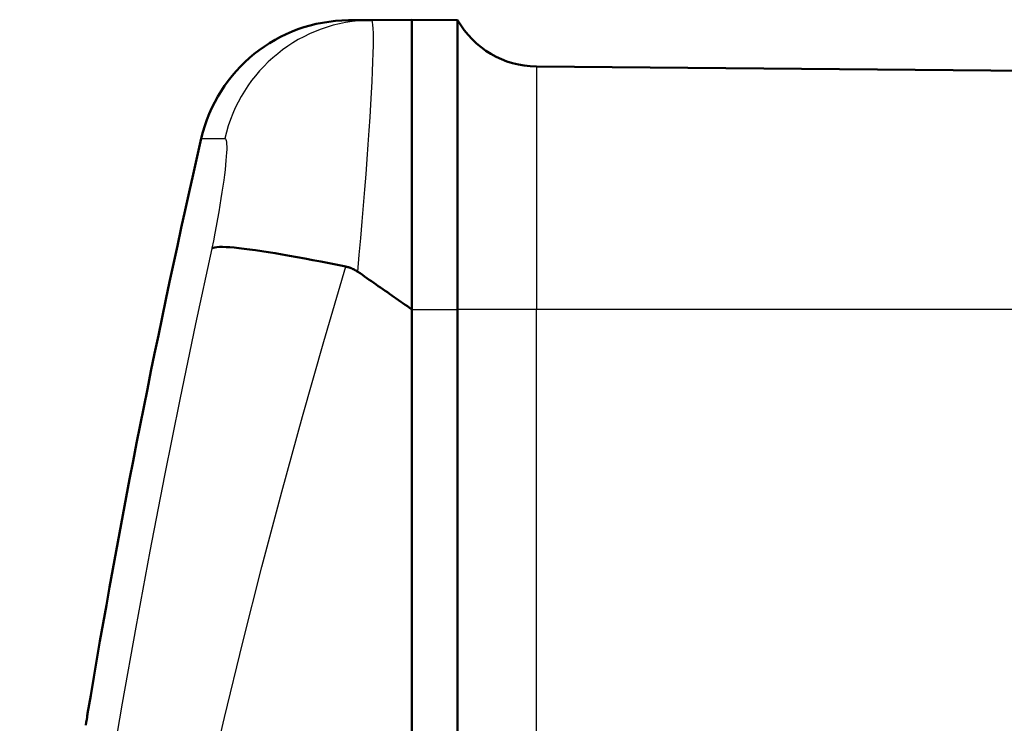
# Model space of a CAD drawing. Header units: millimetres. Extents: x 179 to 1975, y 100 to 1286.
# Tile 35 of 77: x 734 to 766, y 1138 to 1161. Entities that reach past the tile are written whole.
import ezdxf

# ---------------------------------------------------------------- set-up
doc = ezdxf.new("R2010")
doc.units = ezdxf.units.MM
doc.header["$LTSCALE"] = 5
doc.layers.add('Sichtbare Kanten(DIN)', color=7, linetype='Continuous', lineweight=50)
doc.layers.add('Sichtbare tangentiale Kanten(DIN)', color=3, linetype='Continuous', lineweight=25)

msp = doc.modelspace()

# ---------------------------------------------------------------- linework, layer by layer
at = {"layer": 'Sichtbare Kanten(DIN)'}
for p, q in [((745.536, 1160.631), (744.779, 1160.624)), ((746.857, 1160.642), (745.536, 1160.631)), ((746.857, 1151.142), (746.857, 1160.642)), ((746.857, 1160.642), (748.364, 1160.629)), ((748.364, 1160.629), (748.364, 1151.142)), ((783.857, 1158.82), (750.949, 1159.107)), ((746.857, 1151.142), (746.857, 1067.142)), ((746.857, 1151.142), (746.857, 1151.142)), ((746.857, 1151.142), (746.857, 1067.143)), ((748.364, 1067.142), (748.364, 1151.142))]:
    msp.add_line(p, q, dxfattribs=at)
at = {"layer": 'Sichtbare Kanten(DIN)', "flags": 128}
for points in [[(744.698, 1152.544), (744.421, 1152.601), (744.147, 1152.656), (743.876, 1152.709), (743.61, 1152.761), (743.348, 1152.81), (743.093, 1152.857), (742.843, 1152.902), (742.602, 1152.944), (742.369, 1152.984), (742.145, 1153.02), (741.932, 1153.053), (741.729, 1153.083), (741.536, 1153.11), (741.355, 1153.133), (741.187, 1153.152), (741.032, 1153.168), (740.89, 1153.179), (740.762, 1153.187), (740.647, 1153.19), (740.548, 1153.19), (740.463, 1153.185), (740.394, 1153.176), (740.339, 1153.162), (740.3, 1153.144)], [(744.698, 1152.544), (744.716, 1152.541), (744.733, 1152.537), (744.75, 1152.532), (744.767, 1152.528), (744.784, 1152.523), (744.801, 1152.518), (744.818, 1152.512), (744.835, 1152.506), (744.851, 1152.5), (744.868, 1152.494), (744.884, 1152.488), (744.9, 1152.481), (744.916, 1152.474), (744.932, 1152.466), (744.948, 1152.459), (744.964, 1152.451), (744.98, 1152.443), (744.995, 1152.434), (745.011, 1152.425), (745.026, 1152.416), (745.041, 1152.407), (745.056, 1152.398), (745.071, 1152.388), (745.085, 1152.378)], [(745.085, 1152.378), (745.161, 1152.325), (745.236, 1152.273), (745.311, 1152.221), (745.386, 1152.168), (745.461, 1152.116), (745.536, 1152.064), (745.611, 1152.012), (745.685, 1151.96), (745.759, 1151.908), (745.834, 1151.856), (745.908, 1151.805), (745.982, 1151.753), (746.056, 1151.702), (746.129, 1151.65), (746.203, 1151.599), (746.276, 1151.548), (746.349, 1151.496), (746.422, 1151.445), (746.495, 1151.395), (746.568, 1151.344), (746.64, 1151.293), (746.713, 1151.243), (746.785, 1151.192), (746.857, 1151.142)], [(736.22, 1137.892), (736.218, 1137.884), (736.215, 1137.86), (736.208, 1137.82), (736.2, 1137.764), (736.189, 1137.692), (736.176, 1137.604), (736.16, 1137.502)]]:
    msp.add_lwpolyline(points, dxfattribs=at)
at = {"layer": 'Sichtbare Kanten(DIN)'}
for centre, radius, start, end in [((744.823, 1155.625), 5, 90.5, 167.087), ((750.975, 1162.107), 3, 209.5013, 269.5), ((1051.857, 1085.231), 320, 167.08698, 170.52791)]:
    msp.add_arc(centre, radius, start, end, dxfattribs=at)
at = {"layer": 'Sichtbare tangentiale Kanten(DIN)'}
for p, q in [((750.949, 1159.107), (750.949, 1151.142)), ((739.949, 1156.742), (740.721, 1156.749)), ((746.857, 1151.142), (748.364, 1151.142)), ((750.949, 1151.142), (748.364, 1151.142)), ((750.949, 1097.142), (750.949, 1151.142)), ((783.857, 1151.142), (750.949, 1151.142))]:
    msp.add_line(p, q, dxfattribs=at)
at = {"layer": 'Sichtbare tangentiale Kanten(DIN)', "flags": 128}
for points in [[(745.085, 1152.378), (745.136, 1152.931), (745.184, 1153.479), (745.231, 1154.02), (745.276, 1154.552), (745.318, 1155.073), (745.358, 1155.581), (745.395, 1156.074), (745.43, 1156.55), (745.462, 1157.008), (745.491, 1157.444), (745.516, 1157.857), (745.539, 1158.246), (745.557, 1158.611), (745.573, 1158.949), (745.585, 1159.26), (745.594, 1159.542), (745.599, 1159.794), (745.601, 1160.014), (745.599, 1160.202), (745.593, 1160.356), (745.584, 1160.476), (745.572, 1160.562), (745.556, 1160.614), (745.536, 1160.631)], [(740.721, 1156.749), (740.74, 1156.741), (740.755, 1156.719), (740.767, 1156.683), (740.776, 1156.631), (740.782, 1156.565), (740.784, 1156.485), (740.783, 1156.391), (740.779, 1156.283), (740.771, 1156.161), (740.76, 1156.027), (740.745, 1155.881), (740.728, 1155.724), (740.707, 1155.556), (740.684, 1155.377), (740.657, 1155.188), (740.627, 1154.989), (740.595, 1154.781), (740.559, 1154.565), (740.522, 1154.342), (740.482, 1154.113), (740.439, 1153.877), (740.395, 1153.637), (740.348, 1153.393), (740.3, 1153.145)], [(740.3, 1153.144), (739.762, 1150.665), (739.243, 1148.182), (738.742, 1145.696), (738.26, 1143.208), (737.797, 1140.717), (737.352, 1138.223), (736.927, 1135.727), (736.522, 1133.226), (736.135, 1130.721), (735.768, 1128.213), (735.421, 1125.702), (735.094, 1123.187), (734.787, 1120.67), (734.501, 1118.15), (734.235, 1115.627), (733.989, 1113.101)], [(736.154, 1112.858), (736.487, 1115.361), (736.847, 1117.861), (737.235, 1120.359), (737.651, 1122.854), (738.094, 1125.347), (738.564, 1127.836), (739.06, 1130.321), (739.583, 1132.804), (740.133, 1135.282), (740.708, 1137.757), (741.309, 1140.228), (741.936, 1142.697), (742.589, 1145.163), (743.267, 1147.627), (743.97, 1150.087), (744.698, 1152.544)]]:
    msp.add_lwpolyline(points, dxfattribs=at)
at = {"layer": 'Sichtbare tangentiale Kanten(DIN)'}
msp.add_ellipse((745.58, 1155.631), major_axis=(-0.044, 5), ratio=0.99699, start_param=0, end_param=1.3367, dxfattribs=at)

doc.saveas('drawing.dxf')
